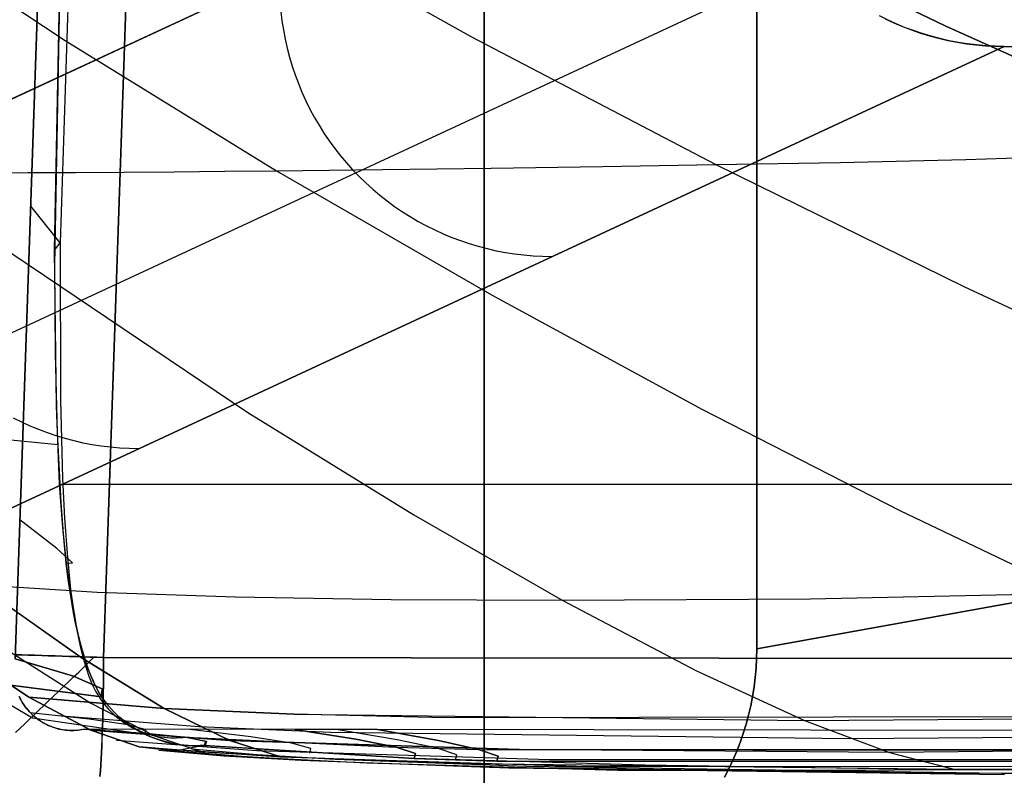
# Model space of a CAD drawing. Header units: millimetres. Extents: x -273 to 273, y -240 to 302.
# Tile 10 of 256: x -244.91 to -237.68, y -233.63 to -228.08. Entities that reach past the tile are written whole.
import ezdxf

# ---------------------------------------------------------------- set-up
doc = ezdxf.new("R2010")
doc.units = ezdxf.units.MM
doc.header["$MEASUREMENT"] = 0
doc.layers.add('IGES level 1', color=7, linetype='Continuous', true_color=0x3e413d)
doc.layers.add('IGES level 2', color=7, linetype='Continuous', true_color=0x008000)

msp = doc.modelspace()

# ---------------------------------------------------------------- linework, layer by layer
at = {"layer": 'IGES level 1'}
for p, q in [((-228.3871, 232.2157, 421.8598), (-244.293, -232.7607, 431.7657)), ((-244.293, -232.7607, 431.7657), (-228.3871, 232.2157, 421.8598)), ((-241.5, -234.291), (-241.5, -221.291)), ((-241.5, -221.291, 6), (-241.5, -234.291, 6)), ((-241.5, -234.291, 3), (-241.5, -221.291, 3)), ((-241.5, -234.291, 6), (-241.5, -221.291, 6)), ((-241.5, -221.291), (-241.5, -234.291)), ((-239.4977, -222.3867, 6), (-239.4977, -232.6976, 6)), ((-239.4977, -232.6976, 6), (-239.4977, -222.3867, 6)), ((-239.6745, -226.2039, 431.2063), (-253.5027, -232.6225, 6)), ((-253.5027, -232.6225, 6), (-239.6745, -226.2039, 431.2063)), ((-204.1607, -226.3173, 428.0809), (-239.4977, -232.6976, 6)), ((-239.4977, -232.6976, 6), (-204.1607, -226.3173, 428.0809)), ((-239.1184, -227.6596, 431.179), (-252.9459, -234.0868, 6.0002)), ((-242.9913, -228.0186, 329.1112), (-242.9833, -228.0864, 329.1119)), ((-242.9833, -228.0864, 329.1119), (-242.9729, -228.154, 329.1126)), ((-238.537, -228.0808, 431.1315), (-238.598, -228.0504, 431.1367)), ((-238.5542, -228.0723, 431.1332), (-238.4911, -228.1018, 431.1278)), ((-238.475, -228.1092, 431.1262), (-238.537, -228.0808, 431.1315)), ((-238.4911, -228.1018, 431.1278), (-238.4271, -228.1291, 431.1222)), ((-238.4121, -228.1353, 431.1207), (-238.475, -228.1092, 431.1262)), ((-242.9729, -228.154, 329.1126), (-242.9602, -228.2211, 329.1132)), ((-238.4271, -228.1291, 431.1222), (-238.3622, -228.1542, 431.1165)), ((-238.3483, -228.1594, 431.1151), (-238.4121, -228.1353, 431.1207)), ((-238.3622, -228.1542, 431.1165), (-238.2964, -228.1769, 431.1107)), ((-238.2838, -228.1812, 431.1094), (-238.3483, -228.1594, 431.1151)), ((-238.2964, -228.1769, 431.1107), (-238.2298, -228.1974, 431.1048)), ((-238.2185, -228.2007, 431.1036), (-238.2838, -228.1812, 431.1094)), ((-242.9602, -228.2211, 329.1132), (-242.9452, -228.2878, 329.1137)), ((-238.2298, -228.1974, 431.1048), (-238.1627, -228.2154, 431.0987)), ((-238.1527, -228.2181, 431.0977), (-238.2185, -228.2007, 431.1036)), ((-238.1627, -228.2154, 431.0987), (-238.0949, -228.2312, 431.0926)), ((-238.0863, -228.2331, 431.0917), (-238.1527, -228.2181, 431.0977)), ((-238.0949, -228.2312, 431.0926), (-238.0266, -228.2445, 431.0864)), ((-238.0194, -228.2459, 431.0856), (-238.0863, -228.2331, 431.0917)), ((-238.0266, -228.2445, 431.0864), (-237.9579, -228.2555, 431.0801)), ((-237.9521, -228.2564, 431.0795), (-238.0194, -228.2459, 431.0856)), ((-237.9579, -228.2555, 431.0801), (-237.8889, -228.264, 431.0737)), ((-237.8845, -228.2645, 431.0733), (-237.9521, -228.2564, 431.0795)), ((-237.6806, -228.2751, 431.0542), (-251.5041, -234.7003, 6)), ((-251.5041, -234.7003, 6), (-237.6806, -228.2751, 431.0542)), ((-242.9452, -228.2878, 329.1137), (-242.9279, -228.3539, 329.1142)), ((-237.8889, -228.264, 431.0737), (-237.8196, -228.2701, 431.0673)), ((-237.8167, -228.2704, 431.067), (-237.8845, -228.2645, 431.0733)), ((-237.8196, -228.2701, 431.0673), (-237.7502, -228.2738, 431.0608)), ((-237.7487, -228.2739, 431.0606), (-237.8167, -228.2704, 431.067)), ((-237.7502, -228.2738, 431.0608), (-237.6806, -228.2751, 431.0542)), ((-237.6806, -228.2751, 431.0542), (-237.7487, -228.2739, 431.0606)), ((-237.6806, -228.2751, 431.0542), (-206.1535, -228.317, 428.2804)), ((-242.9279, -228.3539, 329.1142), (-242.9084, -228.4194, 329.1145)), ((-242.9084, -228.4194, 329.1145), (-242.8867, -228.4842, 329.1148)), ((-242.8867, -228.4842, 329.1148), (-242.8628, -228.5482, 329.115)), ((-242.8628, -228.5482, 329.115), (-242.8367, -228.6114, 329.1151)), ((-242.8367, -228.6114, 329.1151), (-242.8085, -228.6736, 329.1151)), ((-242.8085, -228.6736, 329.1151), (-242.7781, -228.7348, 329.1151)), ((-242.7781, -228.7348, 329.1151), (-242.7457, -228.795, 329.1149)), ((-242.7457, -228.795, 329.1149), (-242.7113, -228.854, 329.1147)), ((-242.7113, -228.854, 329.1147), (-242.6748, -228.9118, 329.1144)), ((-242.6748, -228.9118, 329.1144), (-242.6364, -228.9683, 329.114)), ((-242.6364, -228.9683, 329.114), (-242.5961, -229.0235, 329.1135)), ((-242.5961, -229.0235, 329.1135), (-242.554, -229.0773, 329.1129)), ((-242.554, -229.0773, 329.1129), (-242.51, -229.1296, 329.1123)), ((-242.51, -229.1296, 329.1123), (-242.4643, -229.1804, 329.1116)), ((-242.4643, -229.1804, 329.1116), (-242.4168, -229.2295, 329.1108)), ((-242.4168, -229.2295, 329.1108), (-242.3678, -229.2771, 329.1099)), ((-242.3678, -229.2771, 329.1099), (-242.3171, -229.3229, 329.1089)), ((-242.3171, -229.3229, 329.1089), (-242.2649, -229.367, 329.1079)), ((-242.2649, -229.367, 329.1079), (-242.2112, -229.4092, 329.1068)), ((-242.2112, -229.4092, 329.1068), (-242.1561, -229.4496, 329.1056)), ((-242.1561, -229.4496, 329.1056), (-242.0996, -229.4881, 329.1044)), ((-242.0996, -229.4881, 329.1044), (-242.0419, -229.5246, 329.103)), ((-242.0419, -229.5246, 329.103), (-241.9829, -229.5592, 329.1016)), ((-241.9829, -229.5592, 329.1016), (-241.9229, -229.5917, 329.1002)), ((-241.9229, -229.5917, 329.1002), (-241.8617, -229.6221, 329.0986)), ((-241.8617, -229.6221, 329.0986), (-241.7995, -229.6505, 329.097)), ((-241.7995, -229.6505, 329.097), (-241.7364, -229.6767, 329.0954)), ((-241.7364, -229.6767, 329.0954), (-241.6725, -229.7007, 329.0937)), ((-241.6725, -229.7007, 329.0937), (-241.6078, -229.7225, 329.0919)), ((-241.6078, -229.7225, 329.0919), (-241.5423, -229.7421, 329.09)), ((-241.5423, -229.7421, 329.09), (-241.4763, -229.7595, 329.0882)), ((-241.4763, -229.7595, 329.0882), (-241.4096, -229.7746, 329.0862)), ((-241.4096, -229.7746, 329.0862), (-241.3425, -229.7874, 329.0842)), ((-241.3425, -229.7874, 329.0842), (-241.275, -229.7978, 329.0822)), ((-241.275, -229.7978, 329.0822), (-241.2072, -229.806, 329.0801)), ((-241.2072, -229.806, 329.0801), (-241.1392, -229.8119, 329.078)), ((-241.1392, -229.8119, 329.078), (-241.071, -229.8154, 329.0758)), ((-241.071, -229.8154, 329.0758), (-241.0027, -229.8166, 329.0736)), ((-244.9574, -231.0005, 235.8845), (-244.8962, -231.031, 235.883)), ((-244.8962, -231.031, 235.883), (-244.834, -231.0594, 235.8814)), ((-244.834, -231.0594, 235.8814), (-244.7709, -231.0856, 235.8797)), ((-244.7709, -231.0856, 235.8797), (-244.7069, -231.1096, 235.878)), ((-244.7069, -231.1096, 235.878), (-244.6422, -231.1315, 235.8762)), ((-244.6422, -231.1315, 235.8762), (-244.5767, -231.1511, 235.8744)), ((-244.5767, -231.1511, 235.8744), (-244.5106, -231.1685, 235.8725)), ((-244.5106, -231.1685, 235.8725), (-244.4439, -231.1836, 235.8706)), ((-244.4439, -231.1836, 235.8706), (-244.3768, -231.1964, 235.8686)), ((-244.3768, -231.1964, 235.8686), (-244.3093, -231.2069, 235.8666)), ((-244.3093, -231.2069, 235.8666), (-244.2414, -231.2151, 235.8645)), ((-244.2414, -231.2151, 235.8645), (-244.1734, -231.221, 235.8623)), ((-244.1734, -231.221, 235.8623), (-244.1051, -231.2245, 235.8602)), ((-244.1051, -231.2245, 235.8602), (-244.0368, -231.2257, 235.858)), ((-244.6006, -231.4877, 218.5271), (-223.7142, -231.4877, 218.5271)), ((-239.4977, -232.6976, 6), (-239.499, -232.7676, 6)), ((-239.499, -232.7676, 6), (-239.4977, -232.6976, 6)), ((-244.8939, -232.7415, 431.701), (-244.9419, -232.7402, 431.6847)), ((-244.9419, -232.7403, 431.6848), (-244.8939, -232.7416, 431.701)), ((-244.8453, -232.7429, 431.7156), (-244.8939, -232.7415, 431.701)), ((-244.8939, -232.7416, 431.701), (-244.8453, -232.743, 431.7157)), ((-244.7963, -232.7443, 431.7287), (-244.8453, -232.7429, 431.7156)), ((-244.8453, -232.743, 431.7157), (-244.7963, -232.7444, 431.7287)), ((-244.7469, -232.7458, 431.74), (-244.7963, -232.7443, 431.7287)), ((-244.7963, -232.7444, 431.7287), (-244.7469, -232.7458, 431.74)), ((-244.6971, -232.7473, 431.7497), (-244.7469, -232.7458, 431.74)), ((-244.7469, -232.7458, 431.74), (-244.6971, -232.7473, 431.7497)), ((-244.647, -232.7488, 431.7576), (-244.6971, -232.7473, 431.7497)), ((-244.6971, -232.7473, 431.7497), (-244.647, -232.7489, 431.7577)), ((-244.5967, -232.7504, 431.7639), (-244.647, -232.7488, 431.7576)), ((-244.647, -232.7489, 431.7577), (-244.5967, -232.7505, 431.764)), ((-244.5462, -232.752, 431.7685), (-244.5967, -232.7504, 431.7639)), ((-244.5967, -232.7505, 431.764), (-244.5462, -232.7521, 431.7685)), ((-244.4956, -232.7537, 431.7713), (-244.5462, -232.752, 431.7685)), ((-244.5462, -232.7521, 431.7685), (-244.4956, -232.7537, 431.7714)), ((-244.4449, -232.7554, 431.7725), (-244.4956, -232.7537, 431.7713)), ((-244.4956, -232.7537, 431.7714), (-244.4449, -232.7554, 431.7725)), ((-244.3942, -232.7571, 431.7719), (-244.4449, -232.7554, 431.7725)), ((-244.4449, -232.7554, 431.7725), (-244.3942, -232.7572, 431.7719)), ((-244.4383, -232.8309, 431.7722), (-244.4011, -232.7949, 431.7724)), ((-244.4011, -232.7949, 431.7724), (-244.3639, -232.759, 431.7708)), ((-244.3435, -232.7589, 431.7697), (-244.3942, -232.7571, 431.7719)), ((-244.3942, -232.7572, 431.7719), (-244.3435, -232.7589, 431.7697)), ((-244.293, -232.7607, 431.7657), (-244.3435, -232.7589, 431.7697)), ((-244.3435, -232.7589, 431.7697), (-244.293, -232.7607, 431.7657)), ((-163.0025, -232.849, 425.2152), (-244.293, -232.7607, 431.7657)), ((-244.2929, -232.8122, 431.7657), (-244.293, -232.7607, 431.7656)), ((-244.293, -232.7607, 431.7656), (-163.0026, -232.849, 425.2147)), ((-244.293, -232.7607, 431.7657), (-244.293, -232.8122, 431.7657)), ((-239.499, -232.7676, 6), (-239.5028, -232.8375, 6)), ((-239.5028, -232.8375, 6), (-239.499, -232.7676, 6)), ((-244.5127, -232.9026, 431.7665), (-244.4755, -232.8668, 431.7702)), ((-244.4755, -232.8668, 431.7702), (-244.4383, -232.8309, 431.7722)), ((-244.2931, -232.8636, 431.7639), (-244.2935, -232.915, 431.7604)), ((-244.2934, -232.915, 431.7604), (-244.2931, -232.8636, 431.7639)), ((-244.2931, -232.8636, 431.7639), (-244.2929, -232.8122, 431.7657)), ((-244.293, -232.8122, 431.7657), (-244.2931, -232.8636, 431.7639)), ((-239.5028, -232.8375, 6), (-239.5091, -232.9072, 6)), ((-239.5091, -232.9072, 5.9999), (-239.5028, -232.8375, 6)), ((-244.5867, -232.9738, 431.7536), (-244.5498, -232.9383, 431.7609)), ((-244.5498, -232.9383, 431.7609), (-244.5127, -232.9026, 431.7665)), ((-244.2935, -232.915, 431.7604), (-244.294, -232.9662, 431.7552)), ((-244.2939, -232.9662, 431.7552), (-244.2934, -232.915, 431.7604)), ((-239.5178, -232.9767, 5.9999), (-239.5091, -232.9072, 5.9999)), ((-239.5091, -232.9072, 6), (-239.5177, -232.9767, 6)), ((-244.6599, -233.0441, 431.7338), (-244.6234, -233.0091, 431.7446)), ((-244.6234, -233.0091, 431.7446), (-244.5867, -232.9738, 431.7536)), ((-244.2947, -233.0171, 431.7482), (-244.2955, -233.0678, 431.7395)), ((-244.2954, -233.0678, 431.7394), (-244.2946, -233.0171, 431.7482)), ((-244.294, -232.9662, 431.7552), (-244.2947, -233.0171, 431.7482)), ((-244.2946, -233.0171, 431.7482), (-244.2939, -232.9662, 431.7552)), ((-239.5177, -232.9767, 6), (-239.5288, -233.0458, 6)), ((-239.5288, -233.0458, 5.9999), (-239.5178, -232.9767, 5.9999)), ((-244.732, -233.1133, 431.707), (-244.6961, -233.0789, 431.7212)), ((-244.6961, -233.0789, 431.7212), (-244.6599, -233.0441, 431.7338)), ((-244.2955, -233.0678, 431.7395), (-244.2966, -233.1182, 431.729)), ((-244.2965, -233.1182, 431.729), (-244.2954, -233.0678, 431.7394)), ((-239.5288, -233.0458, 6), (-239.5423, -233.1145, 6)), ((-239.5423, -233.1145, 5.9999), (-239.5288, -233.0458, 5.9999)), ((-244.8026, -233.181, 431.6733), (-244.7675, -233.1473, 431.691)), ((-244.7675, -233.1473, 431.691), (-244.732, -233.1133, 431.707)), ((-244.2978, -233.1682, 431.7169), (-244.2992, -233.2178, 431.703)), ((-244.2991, -233.2177, 431.703), (-244.2977, -233.1682, 431.7168)), ((-244.2966, -233.1182, 431.729), (-244.2978, -233.1682, 431.7169)), ((-244.2977, -233.1682, 431.7168), (-244.2965, -233.1182, 431.729)), ((-239.5423, -233.1145, 6), (-239.5582, -233.1827, 6)), ((-239.5582, -233.1827, 5.9999), (-239.5423, -233.1145, 5.9999)), ((-244.8715, -233.2468, 431.633), (-244.8373, -233.2141, 431.654)), ((-244.8373, -233.2141, 431.654), (-244.8026, -233.181, 431.6733)), ((-244.3007, -233.2668, 431.6874), (-244.2991, -233.2177, 431.703)), ((-244.2992, -233.2178, 431.703), (-244.3007, -233.2668, 431.6875)), ((-239.5765, -233.2503, 5.9998), (-239.5582, -233.1827, 5.9999)), ((-239.5582, -233.1827, 6), (-239.5764, -233.2503, 6)), ((-244.9383, -233.3105, 431.5862), (-244.9052, -233.2789, 431.6104)), ((-244.9052, -233.2789, 431.6104), (-244.8715, -233.2468, 431.633)), ((-244.3025, -233.3153, 431.6703), (-244.3044, -233.3631, 431.6514)), ((-244.3043, -233.3631, 431.6514), (-244.3024, -233.3152, 431.6702)), ((-244.3007, -233.2668, 431.6875), (-244.3025, -233.3153, 431.6703)), ((-244.3024, -233.3152, 431.6702), (-244.3007, -233.2668, 431.6874)), ((-239.5971, -233.3172, 5.9998), (-239.5765, -233.2503, 5.9998)), ((-239.5764, -233.2503, 6), (-239.597, -233.3173, 6)), ((-244.3044, -233.3631, 431.6514), (-244.3065, -233.4103, 431.631)), ((-244.3064, -233.4103, 431.6309), (-244.3043, -233.3631, 431.6514)), ((-239.62, -233.3834, 6), (-239.6452, -233.4487, 6)), ((-239.6452, -233.4487, 5.9998), (-239.62, -233.3834, 5.9998)), ((-239.62, -233.3834, 5.9998), (-239.5971, -233.3172, 5.9998)), ((-239.597, -233.3173, 6), (-239.62, -233.3834, 6)), ((-244.3087, -233.4567, 431.6089), (-244.3111, -233.5024, 431.5852)), ((-244.311, -233.5023, 431.5852), (-244.3086, -233.4567, 431.6088)), ((-244.3065, -233.4103, 431.631), (-244.3087, -233.4567, 431.6089)), ((-244.3086, -233.4567, 431.6088), (-244.3064, -233.4103, 431.6309)), ((-239.6727, -233.5131, 5.9998), (-239.6452, -233.4487, 5.9998)), ((-239.6452, -233.4487, 6), (-239.6726, -233.5131, 6)), ((-244.3136, -233.5471, 431.56), (-244.311, -233.5023, 431.5852)), ((-244.3111, -233.5024, 431.5852), (-244.3136, -233.5472, 431.5601)), ((-239.7024, -233.5765, 5.9998), (-239.6727, -233.5131, 5.9998)), ((-239.6726, -233.5131, 6), (-239.7023, -233.5765, 6)), ((-244.3192, -233.634, 431.5052), (-244.3163, -233.5911, 431.5333)), ((-244.3163, -233.5911, 431.5334), (-244.3192, -233.634, 431.5052)), ((-244.3163, -233.5911, 431.5333), (-244.3136, -233.5471, 431.56)), ((-244.3136, -233.5472, 431.5601), (-244.3163, -233.5911, 431.5334)), ((-239.7343, -233.6388, 5.9998), (-239.7024, -233.5765, 5.9998)), ((-239.7023, -233.5765, 6), (-239.7342, -233.6389, 6))]:
    msp.add_line(p, q, dxfattribs=at)
at = {"layer": 'IGES level 2', "color": 31, "true_color": 0xfabe47}
for p, q in [((-244.9412, -232.7709, 431.8287), (-229.0835, 231.1245, 421.9519)), ((-229.0835, 231.1245, 421.9519), (-244.9412, -232.7709, 431.8287)), ((-230.5344, 198.1727, 432.6643), (-244.6126, -229.7177, 441.7388)), ((-244.6525, -229.7703, 451.7213), (-244.5808, -226.1693, 451.6539)), ((-244.5894, -226.4657, 451.66), (-244.6523, -229.8797, 451.7231)), ((-240.0019, -227.2116, 583.2631), (-238.1109, -228.1264, 576.7068)), ((-238.1109, -228.1264, 576.7068), (-240.0019, -227.2116, 583.2631)), ((-246.0438, -227.2588, 581.3524), (-244.5737, -228.2318, 573.8884)), ((-243.2873, -227.2543, 582.5246), (-241.5911, -228.2051, 575.4688)), ((-238.1109, -228.1264, 576.7068), (-236.1075, -229.0293, 569.2018)), ((-236.1075, -229.0293, 569.2018), (-238.1109, -228.1264, 576.7068)), ((-244.5737, -228.2318, 573.8884), (-243.0224, -229.1878, 565.433)), ((-241.5911, -228.2051, 575.4688), (-239.7989, -229.1425, 567.4292)), ((-238.8856, -229.127, 567.9135), (-237.9634, -229.1062, 568.3734)), ((-237.9634, -229.1062, 568.3734), (-237.036, -229.0752, 568.8043)), ((-244.1406, -229.1979, 564.5723), (-243.7748, -229.1951, 564.8674)), ((-243.7748, -229.1951, 564.8674), (-243.402, -229.1917, 565.1541)), ((-243.402, -229.1917, 565.1541), (-243.0224, -229.1878, 565.433)), ((-243.0224, -229.1878, 565.433), (-242.6367, -229.1834, 565.7044)), ((-243.0224, -229.1878, 565.433), (-241.4455, -230.0986, 556.1889)), ((-242.6367, -229.1834, 565.7044), (-242.2452, -229.1786, 565.9688)), ((-242.2452, -229.1786, 565.9688), (-241.4465, -229.1677, 566.4779)), ((-241.4465, -229.1677, 566.4779), (-240.6299, -229.1555, 566.9636)), ((-240.6299, -229.1555, 566.9636), (-239.7989, -229.1425, 567.4292)), ((-239.7989, -229.1425, 567.4292), (-238.8856, -229.127, 567.9135)), ((-239.7989, -229.1425, 567.4292), (-237.9785, -230.0381, 558.5824)), ((-245.8482, -229.2012, 562.959), (-243.2348, -230.9633, 543.4731)), ((-245.1912, -229.2022, 563.6335), (-244.8492, -229.2015, 563.9558)), ((-244.8492, -229.2015, 563.9558), (-244.4989, -229.2, 564.2686)), ((-244.4989, -229.2, 564.2686), (-244.1406, -229.1979, 564.5723)), ((-244.6126, -229.7177, 441.7374), (-244.8276, -229.4486, 431.7592)), ((-244.6525, -229.7703, 451.7213), (-244.6126, -229.7177, 441.7374)), ((-244.6391, -230.9151, 451.7377), (-244.6525, -229.7703, 451.7213)), ((-244.6126, -229.7177, 441.7388), (-244.6098, -230.8709, 441.7586)), ((-244.6523, -229.8797, 451.7231), (-244.6475, -230.5315, 451.7328)), ((-237.9785, -230.0381, 558.5824), (-236.1927, -230.8664, 549.0805)), ((-241.4455, -230.0986, 556.1889), (-239.9008, -230.9385, 546.3314)), ((-244.6475, -230.5315, 451.7328), (-244.6328, -231.111, 451.7399)), ((-244.6151, -231.4863, 451.7434), (-244.6391, -230.9151, 451.7377)), ((-244.6098, -230.8709, 441.7586), (-244.5941, -231.4464, 441.7671)), ((-243.2348, -230.9633, 543.4731), (-242.0154, -231.7128, 533.0333)), ((-239.9008, -230.9385, 546.3314), (-238.447, -231.6823, 536.0284)), ((-245.4412, -231.1152, 483.5692), (-244.6296, -231.198, 451.7407)), ((-244.6328, -231.111, 451.7399), (-244.6066, -231.6223, 451.7444)), ((-244.5951, -231.7763, 451.7454), (-244.6151, -231.4863, 451.7434)), ((-244.5941, -231.4464, 441.7671), (-244.5796, -231.7365, 441.7709)), ((-244.6066, -231.6223, 451.7444), (-244.5885, -231.8534, 451.7457)), ((-242.0154, -231.7128, 533.0333), (-240.9265, -232.3394, 522.3884)), ((-238.447, -231.6823, 536.0284), (-237.1428, -232.3049, 525.4481)), ((-244.635, -231.9595, 438.4485), (-244.9063, -231.7497, 431.8073)), ((-244.5666, -232.0684, 451.7465), (-244.5951, -231.7763, 451.7454)), ((-244.5796, -231.7365, 441.7709), (-244.5586, -232.0256, 441.7743)), ((-244.5885, -231.8534, 451.7457), (-244.5666, -232.0684, 451.7465)), ((-244.5217, -232.0657, 445.0967), (-244.635, -231.9595, 438.4485)), ((-244.5666, -232.0684, 451.7465), (-244.5217, -232.0657, 445.0967)), ((-244.5666, -232.0684, 451.7465), (-244.5462, -232.2284, 451.7467)), ((-244.5517, -232.1879, 451.7467), (-244.5666, -232.0684, 451.7465)), ((-244.5586, -232.0256, 441.7743), (-244.5344, -232.2603, 441.7766)), ((-239.1027, -232.3299, 523.8892), (-230.6594, -232.1503, 530.5153)), ((-244.4562, -232.7599, 507.1642), (-245.2165, -232.2251, 518.4958)), ((-245.2165, -232.2251, 518.4958), (-244.4562, -232.7599, 507.1642)), ((-245.2165, -232.2251, 518.4958), (-244.3407, -232.2799, 519.3442)), ((-244.534, -232.3092, 451.7467), (-244.5517, -232.1879, 451.7467)), ((-244.5462, -232.2284, 451.7467), (-244.5228, -232.3782, 451.7466)), ((-244.5344, -232.2603, 441.7766), (-244.5186, -232.3794, 441.7776)), ((-244.3407, -232.2799, 519.3442), (-243.3245, -232.3152, 520.2885)), ((-244.5126, -232.4332, 451.7465), (-244.534, -232.3092, 451.7467)), ((-243.3245, -232.3152, 520.2885), (-242.1818, -232.334, 521.3096)), ((-242.1818, -232.334, 521.3096), (-240.9265, -232.3394, 522.3884)), ((-240.9265, -232.3394, 522.3884), (-239.1027, -232.3299, 523.8892)), ((-240.9265, -232.3394, 522.3884), (-239.941, -232.8582, 510.801)), ((-244.5228, -232.3782, 451.7466), (-244.51, -232.4492, 451.7465)), ((-244.5186, -232.3794, 441.7776), (-244.4997, -232.4992, 441.7785)), ((-244.5004, -232.4961, 451.7463), (-244.5126, -232.4332, 451.7465)), ((-244.51, -232.4492, 451.7465), (-244.4963, -232.5175, 451.7463)), ((-244.4868, -232.5594, 451.7461), (-244.5004, -232.4961, 451.7463)), ((-244.4997, -232.4992, 441.7785), (-244.4889, -232.5588, 441.7788)), ((-244.4963, -232.5175, 451.7463), (-244.4818, -232.5832, 451.746)), ((-244.4889, -232.5588, 441.7788), (-244.477, -232.6179, 441.7792)), ((-244.4719, -232.6229, 451.7457), (-244.4868, -232.5594, 451.7461)), ((-244.4818, -232.5832, 451.746), (-244.4664, -232.6462, 451.7456)), ((-244.477, -232.6179, 441.7792), (-244.4641, -232.6762, 441.7794)), ((-244.4554, -232.6864, 451.7453), (-244.4719, -232.6229, 451.7457)), ((-244.4664, -232.6462, 451.7456), (-244.4501, -232.7064, 451.7452)), ((-245.4201, -232.6669, 506.3087), (-244.8415, -233.0511, 495.1742)), ((-244.8415, -233.0511, 495.1742), (-245.3828, -232.6935, 505.6596)), ((-244.9773, -232.7179, 506.7093), (-244.3855, -233.0963, 495.5225)), ((-244.4641, -232.6762, 441.7794), (-244.45, -232.7335, 441.7796)), ((-244.4371, -232.7495, 451.7449), (-244.4554, -232.6864, 451.7453)), ((-244.4501, -232.7064, 451.7452), (-244.4328, -232.7639, 451.7448)), ((-244.45, -232.7335, 441.7796), (-244.4347, -232.7894, 441.7798)), ((-245.5283, -232.7813, 500.4814), (-244.8136, -233.204, 484.0755)), ((-244.5138, -232.8964, 438.4577), (-244.9412, -232.7709, 431.8287)), ((-244.9412, -232.7709, 431.8287), (-244.5138, -232.8964, 438.4577)), ((-243.8468, -233.1337, 495.92), (-244.4562, -232.7599, 507.1642)), ((-244.4562, -232.7599, 507.1642), (-243.8468, -233.1337, 495.92)), ((-244.4272, -232.7809, 451.7446), (-244.4371, -232.7495, 451.7449)), ((-244.4347, -232.7894, 441.7798), (-244.4181, -232.8438, 441.7799)), ((-244.4328, -232.7639, 451.7448), (-244.4146, -232.8185, 451.7443)), ((-244.4168, -232.812, 451.7443), (-244.4272, -232.7809, 451.7446)), ((-244.4181, -232.8438, 441.7799), (-244.4003, -232.8964, 441.7799)), ((-244.4058, -232.8429, 451.744), (-244.4168, -232.812, 451.7443)), ((-244.4146, -232.8185, 451.7443), (-244.3954, -232.8703, 451.7437)), ((-244.3941, -232.8735, 451.7437), (-244.4058, -232.8429, 451.744)), ((-244.3954, -232.8703, 451.7437), (-244.3854, -232.8951, 451.7435)), ((-244.3818, -232.9038, 451.7434), (-244.3941, -232.8735, 451.7437)), ((-239.941, -232.8582, 510.801), (-239.1481, -233.2234, 499.1868)), ((-244.3083, -233.049, 451.7415), (-245.0841, -232.9496, 482.752)), ((-245.0841, -232.9496, 482.752), (-244.3083, -233.049, 451.7415)), ((-244.3028, -232.9892, 445.0977), (-244.5138, -232.8964, 438.4577)), ((-244.5138, -232.8964, 438.4577), (-244.3028, -232.9892, 445.0977)), ((-244.4003, -232.8964, 441.7799), (-244.3909, -232.9219, 441.7799)), ((-244.3909, -232.9219, 441.7799), (-244.3812, -232.9469, 441.7799)), ((-244.3854, -232.8951, 451.7435), (-244.3751, -232.9193, 451.7432)), ((-244.3687, -232.9338, 451.743), (-244.3818, -232.9038, 451.7434)), ((-244.3813, -232.9469, 441.7768), (-244.3721, -232.9675, 441.7766)), ((-244.3751, -232.9193, 451.7432), (-244.3646, -232.9427, 451.7429)), ((-244.3549, -232.9633, 451.7426), (-244.3687, -232.9338, 451.743)), ((-244.3646, -232.9427, 451.7429), (-244.3539, -232.9654, 451.7426)), ((-244.3721, -232.9675, 441.7766), (-244.3623, -232.9879, 441.7763)), ((-244.3623, -232.9879, 441.7763), (-244.3518, -233.0079, 441.776)), ((-244.3403, -232.9924, 451.7423), (-244.3549, -232.9633, 451.7426)), ((-244.3539, -232.9654, 451.7426), (-244.3429, -232.9873, 451.7423)), ((-244.3518, -233.0079, 441.776), (-244.3406, -233.0275, 441.7757)), ((-244.3429, -232.9873, 451.7423), (-244.3316, -233.0086, 451.742)), ((-244.3248, -233.0209, 451.7419), (-244.3403, -232.9924, 451.7423)), ((-244.3316, -233.0086, 451.742), (-244.3201, -233.0291, 451.7417)), ((-244.3083, -233.049, 451.7415), (-244.3248, -233.0209, 451.7419)), ((-244.3083, -233.049, 451.7415), (-244.3028, -232.9892, 445.0977)), ((-244.3028, -232.9892, 445.0977), (-244.3083, -233.049, 451.7415)), ((-244.9125, -233.0453, 431.8307), (-244.9061, -233.0587, 431.8303)), ((-244.9047, -233.0611, 431.8302), (-244.9112, -233.0477, 431.8306)), ((-244.9061, -233.0587, 431.8303), (-244.8993, -233.0718, 431.8299)), ((-244.8977, -233.0743, 431.8298), (-244.9047, -233.0611, 431.8302)), ((-244.8993, -233.0718, 431.8299), (-244.892, -233.0846, 431.8294)), ((-244.8903, -233.0872, 431.8293), (-244.8977, -233.0743, 431.8298)), ((-244.892, -233.0846, 431.8294), (-244.8843, -233.0972, 431.8289)), ((-244.8824, -233.0999, 431.8288), (-244.8903, -233.0872, 431.8293)), ((-244.8843, -233.0972, 431.8289), (-244.8762, -233.1095, 431.8283)), ((-244.3855, -233.2932, 484.1289), (-244.8415, -233.0511, 495.1742)), ((-244.8415, -233.0511, 495.1742), (-244.3855, -233.2932, 484.1289)), ((-243.8468, -233.1337, 495.92), (-244.8415, -233.0511, 495.1742)), ((-244.8415, -233.0511, 495.1742), (-243.8468, -233.1337, 495.92)), ((-244.3855, -233.0963, 495.5225), (-243.9193, -233.3347, 484.4186)), ((-244.3406, -233.0275, 441.7757), (-244.3287, -233.0467, 441.7753)), ((-244.3287, -233.0467, 441.7753), (-244.3162, -233.0655, 441.7748)), ((-244.3201, -233.0291, 451.7417), (-244.3083, -233.049, 451.7415)), ((-244.3162, -233.0655, 441.7748), (-244.3031, -233.0838, 441.7744)), ((-244.3083, -233.049, 451.7415), (-244.2913, -233.0726, 451.7412)), ((-244.2912, -233.0725, 451.7412), (-244.3083, -233.049, 451.7415)), ((-244.3031, -233.0838, 441.7744), (-244.2893, -233.1017, 441.7739)), ((-244.2913, -233.0726, 451.7412), (-244.2735, -233.0956, 451.7409)), ((-244.2734, -233.0955, 451.7409), (-244.2912, -233.0725, 451.7412)), ((-244.2735, -233.0956, 451.7409), (-244.2549, -233.118, 451.7405)), ((-244.2547, -233.1178, 451.7407), (-244.2734, -233.0955, 451.7409)), ((-244.8741, -233.1123, 431.8282), (-244.8824, -233.0999, 431.8288)), ((-244.8762, -233.1095, 431.8283), (-244.8676, -233.1216, 431.8277)), ((-244.8654, -233.1244, 431.8275), (-244.8741, -233.1123, 431.8282)), ((-244.8676, -233.1216, 431.8277), (-244.8586, -233.1333, 431.827)), ((-244.8563, -233.1361, 431.8269), (-244.8654, -233.1244, 431.8275)), ((-244.8586, -233.1333, 431.827), (-244.8493, -233.1447, 431.8263)), ((-244.8468, -233.1476, 431.8261), (-244.8563, -233.1361, 431.8269)), ((-244.8493, -233.1447, 431.8263), (-244.8395, -233.1558, 431.8256)), ((-244.8368, -233.1587, 431.8254), (-244.8468, -233.1476, 431.8261)), ((-244.8395, -233.1558, 431.8256), (-244.8294, -233.1666, 431.8248)), ((-244.8265, -233.1695, 431.8246), (-244.8368, -233.1587, 431.8254)), ((-244.399, -233.213, 436.7911), (-244.8305, -233.1656, 431.8249)), ((-244.8294, -233.1666, 431.8248), (-244.8189, -233.177, 431.824)), ((-244.8159, -233.1799, 431.8237), (-244.8265, -233.1695, 431.8246)), ((-244.2893, -233.1017, 441.7739), (-244.2749, -233.1191, 441.7733)), ((-244.2749, -233.1191, 441.7733), (-244.26, -233.136, 441.7727)), ((-244.26, -233.136, 441.7727), (-244.2445, -233.1524, 441.7721)), ((-244.2549, -233.118, 451.7405), (-244.2355, -233.1397, 451.7402)), ((-244.2353, -233.1394, 451.7404), (-244.2547, -233.1178, 451.7407)), ((-244.2445, -233.1524, 441.7721), (-244.2284, -233.1683, 441.7714)), ((-244.2355, -233.1397, 451.7402), (-244.2154, -233.1607, 451.7398)), ((-244.2152, -233.1604, 451.7401), (-244.2353, -233.1394, 451.7404)), ((-244.2284, -233.1683, 441.7714), (-244.2118, -233.1835, 441.7707)), ((-244.2154, -233.1607, 451.7398), (-244.1946, -233.181, 451.7395)), ((-244.1943, -233.1807, 451.7397), (-244.2152, -233.1604, 451.7401)), ((-243.3668, -233.3694, 484.7504), (-243.8468, -233.1337, 495.92)), ((-243.8468, -233.1337, 495.92), (-242.894, -233.1763, 496.6025)), ((-243.8468, -233.1337, 495.92), (-243.3668, -233.3694, 484.7504)), ((-242.894, -233.1763, 496.6025), (-243.8468, -233.1337, 495.92)), ((-244.8189, -233.177, 431.824), (-244.8081, -233.187, 431.8231)), ((-244.8049, -233.1899, 431.8228), (-244.8159, -233.1799, 431.8237)), ((-244.8136, -233.204, 484.0755), (-243.9899, -233.3225, 451.7358)), ((-244.8081, -233.187, 431.8231), (-244.7969, -233.1966, 431.8222)), ((-244.7935, -233.1996, 431.8219), (-244.8049, -233.1899, 431.8228)), ((-244.7969, -233.1966, 431.8222), (-244.7854, -233.2059, 431.8212)), ((-244.7818, -233.2088, 431.8209), (-244.7935, -233.1996, 431.8219)), ((-244.7854, -233.2059, 431.8212), (-244.7736, -233.2147, 431.8202)), ((-244.7699, -233.2176, 431.8199), (-244.7818, -233.2088, 431.8209)), ((-244.7736, -233.2147, 431.8202), (-244.7615, -233.2232, 431.8192)), ((-244.7576, -233.2261, 431.8189), (-244.7699, -233.2176, 431.8199)), ((-244.7615, -233.2232, 431.8192), (-244.7491, -233.2312, 431.8182)), ((-244.745, -233.234, 431.8178), (-244.7576, -233.2261, 431.8189)), ((-244.7491, -233.2312, 431.8182), (-244.7365, -233.2388, 431.8171)), ((-244.7322, -233.2416, 431.8167), (-244.745, -233.234, 431.8178)), ((-244.7365, -233.2388, 431.8171), (-244.7236, -233.2459, 431.8159)), ((-244.7191, -233.2487, 431.8156), (-244.7322, -233.2416, 431.8167)), ((-244.5994, -233.1884, 489.6414), (-243.592, -233.2674, 490.3266)), ((-244.115, -233.2549, 441.768), (-244.399, -233.213, 436.7911)), ((-244.2118, -233.1835, 441.7707), (-244.1946, -233.1982, 441.77)), ((-244.1946, -233.181, 451.7395), (-244.1731, -233.2006, 451.7391)), ((-244.1946, -233.1982, 441.77), (-244.177, -233.2124, 441.7693)), ((-244.1728, -233.2002, 451.7394), (-244.1943, -233.1807, 451.7397)), ((-244.177, -233.2124, 441.7693), (-244.1589, -233.2258, 441.7685)), ((-244.1731, -233.2006, 451.7391), (-244.1509, -233.2194, 451.7387)), ((-244.1506, -233.219, 451.739), (-244.1728, -233.2002, 451.7394)), ((-244.1589, -233.2258, 441.7685), (-244.1404, -233.2387, 441.7676)), ((-244.1509, -233.2194, 451.7387), (-244.128, -233.2374, 451.7383)), ((-244.1277, -233.237, 451.7386), (-244.1506, -233.219, 451.739)), ((-244.1404, -233.2387, 441.7676), (-244.1214, -233.2509, 441.7668)), ((-244.128, -233.2374, 451.7383), (-244.1046, -233.2546, 451.7379)), ((-244.1043, -233.2542, 451.7382), (-244.1277, -233.237, 451.7386)), ((-242.894, -233.1763, 496.6025), (-239.1481, -233.2234, 499.1868)), ((-241.7824, -233.2043, 497.3806), (-242.894, -233.1763, 496.6025)), ((-234.9805, -233.1905, 502.0257), (-241.7824, -233.2043, 497.3806)), ((-239.1481, -233.2234, 499.1868), (-234.9805, -233.1905, 502.0257)), ((-239.1481, -233.2234, 499.1868), (-238.5234, -233.4572, 487.5314)), ((-244.7236, -233.2459, 431.8159), (-244.7104, -233.2526, 431.8148)), ((-244.7058, -233.2553, 431.8144), (-244.7191, -233.2487, 431.8156)), ((-244.7104, -233.2526, 431.8148), (-244.6971, -233.2588, 431.8136)), ((-244.6923, -233.2614, 431.8132), (-244.7058, -233.2553, 431.8144)), ((-244.6971, -233.2588, 431.8136), (-244.6835, -233.2646, 431.8124)), ((-244.6785, -233.2671, 431.8119), (-244.6923, -233.2614, 431.8132)), ((-244.6835, -233.2646, 431.8124), (-244.6698, -233.2699, 431.8112)), ((-244.6646, -233.2723, 431.8107), (-244.6785, -233.2671, 431.8119)), ((-244.6698, -233.2699, 431.8112), (-244.6558, -233.2747, 431.8099)), ((-244.6505, -233.2771, 431.8094), (-244.6646, -233.2723, 431.8107)), ((-244.6558, -233.2747, 431.8099), (-244.6418, -233.279, 431.8086)), ((-244.6362, -233.2813, 431.8081), (-244.6505, -233.2771, 431.8094)), ((-244.6418, -233.279, 431.8086), (-244.6275, -233.2829, 431.8073)), ((-244.6219, -233.285, 431.8068), (-244.6362, -233.2813, 431.8081)), ((-244.6275, -233.2829, 431.8073), (-244.6132, -233.2862, 431.806)), ((-244.6074, -233.2883, 431.8054), (-244.6219, -233.285, 431.8068)), ((-244.6132, -233.2862, 431.806), (-244.5988, -233.2891, 431.8046)), ((-244.5927, -233.291, 431.804), (-244.6074, -233.2883, 431.8054)), ((-244.5988, -233.2891, 431.8046), (-244.5842, -233.2914, 431.8033)), ((-244.5781, -233.2932, 431.8027), (-244.5927, -233.291, 431.804)), ((-244.5842, -233.2914, 431.8033), (-244.5696, -233.2933, 431.8019)), ((-244.5633, -233.2949, 431.8013), (-244.5781, -233.2932, 431.8027)), ((-244.5696, -233.2933, 431.8019), (-244.555, -233.2946, 431.8005)), ((-244.5485, -233.2961, 431.7998), (-244.5633, -233.2949, 431.8013)), ((-244.555, -233.2946, 431.8005), (-244.5403, -233.2954, 431.7991)), ((-244.5337, -233.2968, 431.7984), (-244.5485, -233.2961, 431.7998)), ((-244.5403, -233.2954, 431.7991), (-244.5255, -233.2958, 431.7977)), ((-244.5188, -233.2969, 431.797), (-244.5337, -233.2968, 431.7984)), ((-244.5255, -233.2958, 431.7977), (-244.5108, -233.2956, 431.7962)), ((-244.504, -233.2966, 431.7955), (-244.5188, -233.2969, 431.797)), ((-244.5108, -233.2956, 431.7962), (-244.4961, -233.2949, 431.7948)), ((-244.4891, -233.2957, 431.7941), (-244.504, -233.2966, 431.7955)), ((-244.4961, -233.2949, 431.7948), (-244.4815, -233.2937, 431.7934)), ((-244.4744, -233.2943, 431.7926), (-244.4891, -233.2957, 431.7941)), ((-244.4815, -233.2937, 431.7934), (-244.4669, -233.292, 431.7919)), ((-244.4596, -233.2924, 431.7912), (-244.4744, -233.2943, 431.7926)), ((-244.4669, -233.292, 431.7919), (-244.4523, -233.2898, 431.7905)), ((-244.445, -233.29, 431.7897), (-244.4596, -233.2924, 431.7912)), ((-244.4523, -233.2898, 431.7905), (-244.4378, -233.2871, 431.789)), ((-244.4304, -233.2871, 431.7882), (-244.445, -233.29, 431.7897)), ((-244.4378, -233.2871, 431.789), (-243.9868, -233.3152, 436.7611)), ((-242.8905, -233.2891, 431.6396), (-244.4304, -233.2871, 431.7882)), ((-242.8905, -233.2891, 431.6396), (-244.4304, -233.2871, 431.7882)), ((-244.4304, -233.2871, 431.7882), (-243.9794, -233.3155, 436.7605)), ((-244.0317, -233.4167, 473.158), (-244.3855, -233.2932, 484.1289)), ((-244.3855, -233.2932, 484.1289), (-244.0317, -233.4167, 473.158)), ((-243.3668, -233.3694, 484.7504), (-244.3855, -233.2932, 484.1289)), ((-244.3855, -233.2932, 484.1289), (-243.3668, -233.3694, 484.7504)), ((-244.1214, -233.2509, 441.7668), (-244.1021, -233.2625, 441.7659)), ((-243.9789, -233.2911, 446.7511), (-244.115, -233.2549, 441.768)), ((-244.1046, -233.2546, 451.7379), (-244.0806, -233.271, 451.7374)), ((-244.0803, -233.2705, 451.7378), (-244.1043, -233.2542, 451.7382)), ((-244.1021, -233.2625, 441.7659), (-244.0823, -233.2734, 441.7649)), ((-244.0823, -233.2734, 441.7649), (-244.0622, -233.2836, 441.764)), ((-244.0806, -233.271, 451.7374), (-244.056, -233.2866, 451.737)), ((-244.0557, -233.286, 451.7374), (-244.0803, -233.2705, 451.7378)), ((-244.0622, -233.2836, 441.764), (-244.0417, -233.2931, 441.763)), ((-244.056, -233.2866, 451.737), (-244.0309, -233.3012, 451.7365)), ((-244.0306, -233.3007, 451.7369), (-244.0557, -233.286, 451.7374)), ((-244.0417, -233.2931, 441.763), (-244.021, -233.3019, 441.762)), ((-244.0309, -233.3012, 451.7365), (-244.0052, -233.315, 451.7361)), ((-244.005, -233.3145, 451.7365), (-244.0306, -233.3007, 451.7369)), ((-244.021, -233.3019, 441.762), (-243.9999, -233.31, 441.761)), ((-244.0052, -233.315, 451.7361), (-243.9792, -233.3279, 451.7356)), ((-243.9789, -233.3274, 451.736), (-244.005, -233.3145, 451.7365)), ((-243.9999, -233.31, 441.761), (-243.9786, -233.3174, 441.7599)), ((-243.9907, -233.3217, 451.7362), (-243.9789, -233.2911, 446.7511)), ((-243.9868, -233.3152, 436.7611), (-243.6891, -233.3443, 441.7448)), ((-243.9794, -233.3155, 436.7605), (-243.6817, -233.3448, 441.7443)), ((-243.2108, -233.3417, 436.6966), (-243.6606, -233.2881, 431.7138)), ((-243.592, -233.2674, 490.3266), (-242.625, -233.3085, 490.9565)), ((-242.2821, -233.29, 431.5811), (-242.8905, -233.2891, 431.6396)), ((-242.2821, -233.29, 431.5811), (-242.8905, -233.2891, 431.6396)), ((-242.8905, -233.2891, 431.6396), (-242.442, -233.3591, 436.6272)), ((-242.442, -233.3591, 436.6272), (-242.8905, -233.2891, 431.6396)), ((-242.625, -233.3085, 490.9565), (-238.8163, -233.3554, 493.3652)), ((-242.1385, -233.3646, 436.5986), (-242.5863, -233.2895, 431.6104)), ((-222.8016, -233.315, 429.7873), (-242.2821, -233.29, 431.5811)), ((-222.8016, -233.315, 429.7873), (-242.2821, -233.29, 431.5811)), ((-242.2821, -233.29, 431.5811), (-241.8349, -233.3694, 436.5697)), ((-241.8349, -233.3694, 436.5697), (-242.2821, -233.29, 431.5811)), ((-244.1971, -233.3683, 478.6351), (-243.1686, -233.4427, 479.1896)), ((-243.9792, -233.3279, 451.7356), (-243.9527, -233.3399, 451.7351)), ((-243.9524, -233.3393, 451.7355), (-243.9789, -233.3274, 451.736)), ((-243.9786, -233.3174, 441.7599), (-243.957, -233.324, 441.7589)), ((-243.957, -233.324, 441.7589), (-243.9353, -233.3299, 441.7578)), ((-243.9527, -233.3399, 451.7351), (-243.9257, -233.3509, 451.7346)), ((-243.9255, -233.3504, 451.735), (-243.9524, -233.3393, 451.7355)), ((-243.9353, -233.3299, 441.7578), (-243.9133, -233.335, 441.7567)), ((-243.9257, -233.3509, 451.7346), (-243.8985, -233.361, 451.7341)), ((-243.8982, -233.3605, 451.7345), (-243.9255, -233.3504, 451.735)), ((-243.9193, -233.3347, 484.4186), (-243.5576, -233.4565, 473.3839)), ((-243.9133, -233.335, 441.7567), (-243.8912, -233.3394, 441.7555)), ((-243.8985, -233.361, 451.7341), (-243.8709, -233.3702, 451.7336)), ((-243.8706, -233.3697, 451.734), (-243.8982, -233.3605, 451.7345)), ((-243.8912, -233.3394, 441.7555), (-243.8689, -233.343, 441.7544)), ((-243.8709, -233.3702, 451.7336), (-243.8429, -233.3784, 451.7331)), ((-243.8428, -233.3779, 451.7334), (-243.8706, -233.3697, 451.734)), ((-243.8689, -233.343, 441.7544), (-243.8466, -233.3459, 441.7532)), ((-243.8466, -233.3459, 441.7532), (-243.8241, -233.348, 441.752)), ((-243.8429, -233.3784, 451.7331), (-243.8148, -233.3856, 451.7325)), ((-243.8146, -233.3851, 451.7329), (-243.8428, -233.3779, 451.7334)), ((-243.8241, -233.348, 441.752), (-243.8016, -233.3493, 441.7508)), ((-243.8148, -233.3856, 451.7325), (-243.7863, -233.3918, 451.732)), ((-243.7862, -233.3913, 451.7323), (-243.8146, -233.3851, 451.7329)), ((-243.8016, -233.3493, 441.7508), (-243.779, -233.3498, 441.7496)), ((-243.779, -233.3498, 441.7496), (-243.7565, -233.3496, 441.7484)), ((-243.7565, -233.3496, 441.7484), (-243.734, -233.3486, 441.7472)), ((-243.734, -233.3486, 441.7472), (-243.7115, -233.3468, 441.746)), ((-243.7115, -233.3468, 441.746), (-243.6891, -233.3443, 441.7447)), ((-243.6891, -233.3443, 441.7448), (-243.545, -233.3743, 446.7352)), ((-243.6817, -233.3448, 441.7443), (-243.5376, -233.375, 446.7348)), ((-243.6815, -233.3448, 441.749), (-242.1457, -233.4178, 441.6309)), ((-243.545, -233.3743, 446.7352), (-243.5548, -233.4054, 451.7277)), ((-243.5376, -233.375, 446.7348), (-243.5474, -233.4061, 451.7275)), ((-242.9947, -233.4902, 473.6427), (-243.3668, -233.3694, 484.7504)), ((-243.3668, -233.3694, 484.7504), (-241.2422, -233.4367, 485.9815)), ((-243.3668, -233.3694, 484.7504), (-242.9947, -233.4902, 473.6427)), ((-241.2422, -233.4367, 485.9815), (-243.3668, -233.3694, 484.7504)), ((-242.9139, -233.3888, 441.6909), (-243.2108, -233.3417, 436.6966)), ((-242.442, -233.3591, 436.6272), (-242.1459, -233.4178, 441.6262)), ((-242.1459, -233.4178, 441.6262), (-242.442, -233.3591, 436.6272)), ((-241.8427, -233.4267, 441.5983), (-242.1385, -233.3646, 436.5986)), ((-241.8349, -233.3694, 436.5697), (-241.5395, -233.4346, 441.5697)), ((-241.5395, -233.4346, 441.5697), (-241.8349, -233.3694, 436.5697)), ((-238.8163, -233.3554, 493.3652), (-234.5726, -233.3248, 496.0544)), ((-243.7596, -233.4455, 462.2465), (-244.0317, -233.4167, 473.158)), ((-243.558, -233.4563, 473.386), (-244.0317, -233.4167, 473.158)), ((-244.0317, -233.4167, 473.158), (-243.7596, -233.4455, 462.2465)), ((-244.0317, -233.4167, 473.158), (-242.9947, -233.4902, 473.6427)), ((-243.8867, -233.4415, 467.6958), (-243.4097, -233.4809, 467.8895)), ((-243.7863, -233.3918, 451.732), (-243.7577, -233.397, 451.7315)), ((-243.7576, -233.3966, 451.7318), (-243.7862, -233.3913, 451.7323)), ((-243.5548, -233.4054, 451.7277), (-243.7596, -233.4455, 462.2465)), ((-243.5548, -233.4054, 451.7277), (-243.7596, -233.4455, 462.2465)), ((-243.7596, -233.4455, 462.2465), (-243.2798, -233.485, 462.4054)), ((-243.7596, -233.4455, 462.2465), (-243.4655, -233.4713, 462.3449)), ((-243.7577, -233.397, 451.7315), (-243.7289, -233.4012, 451.731)), ((-243.7288, -233.4009, 451.7312), (-243.7576, -233.3966, 451.7318)), ((-243.7289, -233.4012, 451.731), (-243.7, -233.4045, 451.7304)), ((-243.7, -233.4041, 451.7306), (-243.7288, -233.4009, 451.7312)), ((-243.671, -233.4064, 451.73), (-243.7, -233.4041, 451.7306)), ((-243.7, -233.4045, 451.7304), (-243.671, -233.4067, 451.7299)), ((-243.6419, -233.4076, 451.7295), (-243.671, -233.4064, 451.73)), ((-243.671, -233.4067, 451.7299), (-243.642, -233.4079, 451.7293)), ((-243.6476, -233.4317, 456.8085), (-243.1654, -233.4716, 456.9318)), ((-243.642, -233.4079, 451.7293), (-243.6129, -233.408, 451.7288)), ((-243.6128, -233.4079, 451.7289), (-243.6419, -233.4076, 451.7295)), ((-243.6129, -233.408, 451.7288), (-243.5838, -233.4072, 451.7282)), ((-243.5838, -233.4071, 451.7283), (-243.6128, -233.4079, 451.7289)), ((-243.5838, -233.4072, 451.7282), (-243.5548, -233.4054, 451.7277)), ((-243.5548, -233.4054, 451.7277), (-243.5838, -233.4071, 451.7283)), ((-242.9952, -233.4898, 473.6455), (-243.558, -233.4563, 473.386)), ((-242.0116, -233.5007, 451.6401), (-243.5548, -233.4054, 451.7277)), ((-243.5474, -233.4061, 451.7275), (-242.0116, -233.5007, 451.6401)), ((-243.1686, -233.4427, 479.1896), (-241.0196, -233.5096, 480.291)), ((-242.7701, -233.4294, 446.692), (-242.9139, -233.3888, 441.6909)), ((-242.7796, -233.4634, 451.6952), (-242.7701, -233.4294, 446.692)), ((-242.1459, -233.4178, 441.6262), (-242.0024, -233.465, 446.6321)), ((-242.0024, -233.465, 446.6321), (-242.1459, -233.4178, 441.6262)), ((-242.1457, -233.4178, 441.6309), (-241.5393, -233.4347, 441.5743)), ((-241.6993, -233.4759, 446.6048), (-241.8427, -233.4267, 441.5983)), ((-241.5395, -233.4346, 441.5697), (-241.3963, -233.4855, 446.5765)), ((-241.3963, -233.4855, 446.5765), (-241.5395, -233.4346, 441.5697)), ((-241.5393, -233.4347, 441.5743), (-222.1168, -233.4671, 439.7843)), ((-241.2422, -233.4367, 485.9815), (-234.2124, -233.4298, 490.0273)), ((-238.5234, -233.4572, 487.5314), (-241.2422, -233.4367, 485.9815)), ((-231.857, -233.3982, 491.4457), (-238.5234, -233.4572, 487.5314)), ((-238.5234, -233.4572, 487.5314), (-238.0424, -233.5815, 475.8203)), ((-243.4655, -233.4713, 462.3449), (-243.1339, -233.4947, 462.4521)), ((-243.4097, -233.4809, 467.8895), (-242.8427, -233.5144, 468.11)), ((-243.2798, -233.485, 462.4054), (-242.7091, -233.5187, 462.5855)), ((-243.1654, -233.4716, 456.9318), (-242.5916, -233.5058, 457.0706)), ((-243.1339, -233.4947, 462.4521), (-242.3638, -233.5347, 462.6916)), ((-241.6233, -233.54, 474.2556), (-242.9952, -233.4898, 473.6455)), ((-242.9947, -233.4902, 473.6427), (-240.8247, -233.5574, 474.6046)), ((-242.8427, -233.5144, 468.11), (-241.4598, -233.565, 468.6268)), ((-242.7091, -233.5187, 462.5855), (-241.317, -233.5703, 463.005)), ((-242.5916, -233.5058, 457.0706), (-241.1916, -233.5586, 457.39)), ((-242.0024, -233.465, 446.6321), (-242.0116, -233.5007, 451.6401)), ((-242.0116, -233.5007, 451.6401), (-242.0024, -233.465, 446.6321)), ((-242.0116, -233.5007, 451.6401), (-241.4054, -233.5221, 451.5855)), ((-240.3203, -233.5518, 451.8916), (-242.0116, -233.5007, 451.6401)), ((-240.3203, -233.5518, 451.8916), (-242.0116, -233.5007, 451.6401)), ((-242.0116, -233.5007, 451.6401), (-241.4054, -233.5221, 451.5855)), ((-241.7085, -233.5121, 451.6135), (-241.6993, -233.4759, 446.6048)), ((-241.3963, -233.4855, 446.5765), (-241.4054, -233.5221, 451.5855)), ((-241.4054, -233.5221, 451.5855), (-241.3963, -233.4855, 446.5765)), ((-241.4054, -233.5221, 451.5855), (-221.9953, -233.5193, 449.7967)), ((-241.4054, -233.5221, 451.5855), (-221.9953, -233.5193, 449.7967)), ((-241.0196, -233.5096, 480.291), (-233.8972, -233.5081, 483.9397)), ((-237.8476, -233.6097, 469.9381), (-226.3357, -233.5126, 474.2596)), ((-242.3638, -233.5347, 462.6916), (-240.4349, -233.5901, 463.2631)), ((-238.0418, -233.5819, 475.8163), (-241.6233, -233.54, 474.2556)), ((-241.4598, -233.565, 468.6268), (-237.8476, -233.6097, 469.9381)), ((-241.317, -233.5703, 463.005), (-237.6796, -233.6184, 464.0498)), ((-241.1916, -233.5586, 457.39), (-237.5337, -233.6107, 458.1592)), ((-240.8247, -233.5574, 474.6046), (-233.6243, -233.5626, 477.7868)), ((-240.4349, -233.5901, 463.2631), (-227.5256, -233.5585, 466.898)), ((-238.2886, -233.5822, 452.1645), (-240.3203, -233.5518, 451.8916)), ((-238.2886, -233.5822, 452.1645), (-240.3203, -233.5518, 451.8916)), ((-233.4393, -233.5949, 452.717), (-238.2886, -233.5822, 452.1645)), ((-233.4393, -233.5949, 452.717), (-238.2886, -233.5822, 452.1645)), ((-233.6242, -233.5626, 477.7861), (-238.0418, -233.5819, 475.8163))]:
    msp.add_line(p, q, dxfattribs=at)

doc.saveas('drawing.dxf')
